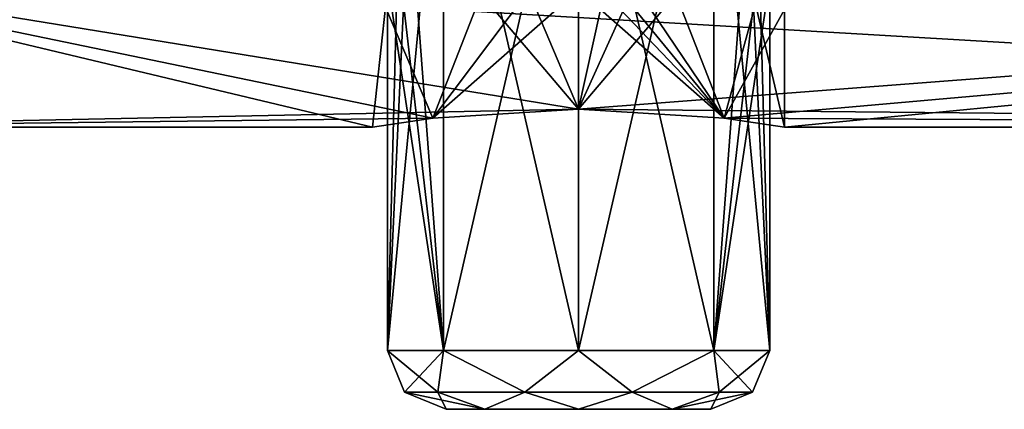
# Model space of a CAD drawing. Header units: millimetres. Extents: x -143 to 143, y -35 to 35.
# Tile 2 of 176: x -135 to -118, y -25 to -19. Entities that reach past the tile are written whole.
import ezdxf

# ---------------------------------------------------------------- set-up
doc = ezdxf.new("R2010")
doc.units = ezdxf.units.MM
doc.header["$LTSCALE"] = 65.185185
for name, color, linetype in [('1046', 7, 'CONTINUOUS'), ('1047', 7, 'CONTINUOUS'), ('1059', 7, 'CONTINUOUS'), ('1060', 7, 'CONTINUOUS'), ('1363', 7, 'CONTINUOUS'), ('1364', 7, 'CONTINUOUS'), ('1366', 7, 'CONTINUOUS'), ('1370', 7, 'CONTINUOUS'), ('1371', 7, 'CONTINUOUS')]:
    doc.layers.add(name, color=color, linetype=linetype)

msp = doc.modelspace()

# ---------------------------------------------------------------- linework, layer by layer
at = {"layer": '1046', "color": 7, "linetype": 'CONTINUOUS', "true_color": 0xe0f2ff}
for points in [[(-125.45, -20.199, 3.5), (-93.65, -17.754, 10.25), (-140.45, -17.754, 10.25), (-125.45, -20.199, 3.5)], [(-140.45, -20.5), (-125.45, -20.199, 3.5), (-140.45, -17.754, 10.25), (-140.45, -20.5)], [(-122.975, -20.35, 2.475), (-93.65, -17.754, 10.25), (-125.45, -20.199, 3.5), (-122.975, -20.35, 2.475)], [(-121.95, -20.5), (-93.65, -17.754, 10.25), (-122.975, -20.35, 2.475), (-121.95, -20.5)], [(-93.65, -20.5), (-93.65, -17.754, 10.25), (-121.95, -20.5), (-93.65, -20.5)], [(-127.925, -20.35, 2.475), (-125.45, -20.199, 3.5), (-140.45, -20.5), (-127.925, -20.35, 2.475)], [(-128.95, -20.5), (-127.925, -20.35, 2.475), (-140.45, -20.5), (-128.95, -20.5)]]:
    msp.add_3dface(points, dxfattribs=at)
at = {"layer": '1047', "color": 7, "linetype": 'CONTINUOUS', "true_color": 0xe0f2ff}
for points in [[(-93.65, -17.754, -10.25), (-93.65, -20.5), (-140.45, -17.754, -10.25), (-93.65, -17.754, -10.25)], [(-140.45, -17.754, -10.25), (-93.65, -20.5), (-125.45, -20.199, -3.5), (-140.45, -17.754, -10.25)], [(-128.95, -20.5), (-140.45, -20.5), (-140.45, -17.754, -10.25), (-128.95, -20.5)], [(-128.95, -20.5), (-140.45, -17.754, -10.25), (-127.925, -20.35, -2.475), (-128.95, -20.5)], [(-127.925, -20.35, -2.475), (-140.45, -17.754, -10.25), (-125.45, -20.199, -3.5), (-127.925, -20.35, -2.475)], [(-125.45, -20.199, -3.5), (-93.65, -20.5), (-122.975, -20.35, -2.475), (-125.45, -20.199, -3.5)], [(-93.65, -20.5), (-121.95, -20.5), (-122.975, -20.35, -2.475), (-93.65, -20.5)]]:
    msp.add_3dface(points, dxfattribs=at)
at = {"layer": '1059', "color": 7, "linetype": 'CONTINUOUS', "true_color": 0xe0f2ff}
for points in [[(-127.106, -18.241, 3.083), (-127.925, -20.35, 2.475), (-128.729, -18.46, 1.223), (-127.106, -18.241, 3.083)], [(-128.729, -18.46, -1.223), (-127.925, -20.35, -2.475), (-127.106, -18.241, -3.083), (-128.729, -18.46, -1.223)], [(-125.45, -20.199, 3.5), (-127.925, -20.35, 2.475), (-125.45, -18.166, 3.5), (-125.45, -20.199, 3.5)], [(-125.45, -18.166, 3.5), (-127.925, -20.35, 2.475), (-126.301, -18.186, 3.395), (-125.45, -18.166, 3.5)], [(-126.301, -18.186, 3.395), (-127.925, -20.35, 2.475), (-127.106, -18.241, 3.083), (-126.301, -18.186, 3.395)], [(-127.925, -20.35, -2.475), (-125.45, -20.199, -3.5), (-127.106, -18.241, -3.083), (-127.925, -20.35, -2.475)], [(-127.106, -18.241, -3.083), (-125.45, -20.199, -3.5), (-126.301, -18.186, -3.395), (-127.106, -18.241, -3.083)], [(-125.45, -20.199, -3.5), (-125.45, -18.166, -3.5), (-126.301, -18.186, -3.395), (-125.45, -20.199, -3.5)], [(-127.925, -20.35, 2.475), (-128.95, -20.5), (-128.729, -18.46, 1.223), (-127.925, -20.35, 2.475)], [(-128.95, -20.5), (-127.925, -20.35, -2.475), (-128.729, -18.46, -1.223), (-128.95, -20.5)], [(-128.729, -18.46, 1.223), (-128.95, -20.5), (-128.729, -18.46, -1.223), (-128.729, -18.46, 1.223)]]:
    msp.add_3dface(points, dxfattribs=at)
at = {"layer": '1060', "color": 7, "linetype": 'CONTINUOUS', "true_color": 0xe0f2ff}
for points in [[(-122.975, -20.35, -2.475), (-125.45, -17.748, -3.5), (-125.45, -18.166, -3.5), (-122.975, -20.35, -2.475)], [(-125.45, -17.748, -3.5), (-122.975, -20.35, -2.475), (-124.954, -17.933, -3.465), (-125.45, -17.748, -3.5)], [(-125.45, -20.199, 3.5), (-125.45, -18.166, 3.5), (-124.954, -17.933, 3.465), (-125.45, -20.199, 3.5)], [(-124.497, -18.087, 3.368), (-125.45, -20.199, 3.5), (-124.954, -17.933, 3.465), (-124.497, -18.087, 3.368)], [(-124.954, -17.933, -3.465), (-122.975, -20.35, -2.475), (-124.497, -18.087, -3.368), (-124.954, -17.933, -3.465)], [(-123.794, -18.241, 3.083), (-125.45, -20.199, 3.5), (-124.497, -18.087, 3.368), (-123.794, -18.241, 3.083)], [(-125.45, -20.199, -3.5), (-122.975, -20.35, -2.475), (-125.45, -18.166, -3.5), (-125.45, -20.199, -3.5)], [(-122.975, -20.35, 2.475), (-125.45, -20.199, 3.5), (-123.794, -18.241, 3.083), (-122.975, -20.35, 2.475)], [(-122.975, -20.35, -2.475), (-123.794, -18.241, -3.083), (-124.497, -18.087, -3.368), (-122.975, -20.35, -2.475)], [(-122.975, -20.35, 2.475), (-123.794, -18.241, 3.083), (-122.442, -18.413, 1.789), (-122.975, -20.35, 2.475)], [(-122.975, -20.35, -2.475), (-122.442, -18.413, -1.789), (-123.794, -18.241, -3.083), (-122.975, -20.35, -2.475)], [(-122.975, -20.35, -2.475), (-121.95, -20.5), (-122.442, -18.413, -1.789), (-122.975, -20.35, -2.475)], [(-122.975, -20.35, 2.475), (-122.442, -18.413, 1.789), (-121.95, -18.5), (-122.975, -20.35, 2.475)], [(-121.95, -20.5), (-122.975, -20.35, 2.475), (-121.95, -18.5), (-121.95, -20.5)], [(-121.95, -20.5), (-121.95, -18.5), (-122.442, -18.413, -1.789), (-121.95, -20.5)]]:
    msp.add_3dface(points, dxfattribs=at)
at = {"layer": '1363', "color": 7, "linetype": 'CONTINUOUS', "true_color": 0xe0f2ff}
for points in [[(-127.042, -25.3, 1.59), (-127.7, -25.3), (-123.858, -25.3, 1.59), (-127.042, -25.3, 1.59)], [(-123.858, -25.3, 1.59), (-127.7, -25.3), (-123.2, -25.3), (-123.858, -25.3, 1.59)], [(-123.2, -25.3), (-127.7, -25.3), (-127.042, -25.3, -1.59), (-123.2, -25.3)], [(-125.45, -25.3, 2.25), (-127.042, -25.3, 1.59), (-123.858, -25.3, 1.59), (-125.45, -25.3, 2.25)], [(-123.858, -25.3, -1.59), (-123.2, -25.3), (-127.042, -25.3, -1.59), (-123.858, -25.3, -1.59)], [(-125.45, -25.3, -2.25), (-123.858, -25.3, -1.59), (-127.042, -25.3, -1.59), (-125.45, -25.3, -2.25)]]:
    msp.add_3dface(points, dxfattribs=at)
at = {"layer": '1364', "color": 7, "linetype": 'CONTINUOUS', "true_color": 0xe0f2ff}
for points in [[(-127.748, -24.3, 2.298), (-127.748, -14.3, 2.298), (-128.333, -16.5, 1.5), (-127.748, -24.3, 2.298)], [(-125.45, -14.3, 3.25), (-127.748, -14.3, 2.298), (-125.45, -24.3, 3.25), (-125.45, -14.3, 3.25)], [(-125.45, -24.3, 3.25), (-127.748, -14.3, 2.298), (-127.748, -24.3, 2.298), (-125.45, -24.3, 3.25)], [(-123.152, -14.3, 2.298), (-125.45, -14.3, 3.25), (-123.152, -24.3, 2.298), (-123.152, -14.3, 2.298)], [(-123.152, -24.3, 2.298), (-125.45, -14.3, 3.25), (-125.45, -24.3, 3.25), (-123.152, -24.3, 2.298)], [(-122.567, -16.5, 1.5), (-123.152, -14.3, 2.298), (-122.2, -24.3), (-122.567, -16.5, 1.5)], [(-122.2, -24.3), (-123.152, -14.3, 2.298), (-123.152, -24.3, 2.298), (-122.2, -24.3)], [(-128.522, -17.559, 1.062), (-127.748, -24.3, 2.298), (-128.333, -16.5, 1.5), (-128.522, -17.559, 1.062)], [(-122.378, -17.559, 1.062), (-122.567, -16.5, 1.5), (-122.2, -24.3), (-122.378, -17.559, 1.062)], [(-128.7, -18), (-127.748, -24.3, 2.298), (-128.522, -17.559, 1.062), (-128.7, -18)], [(-122.2, -18), (-122.378, -17.559, 1.062), (-122.2, -24.3), (-122.2, -18)], [(-128.7, -24.3), (-127.748, -24.3, 2.298), (-128.7, -18), (-128.7, -24.3)]]:
    msp.add_3dface(points, dxfattribs=at)
at = {"layer": '1366', "color": 7, "linetype": 'CONTINUOUS', "true_color": 0xe0f2ff}
for points in [[(-127.748, -14.3, -2.298), (-128.7, -24.3), (-128.333, -16.5, -1.5), (-127.748, -14.3, -2.298)], [(-128.7, -24.3), (-127.748, -14.3, -2.298), (-127.748, -24.3, -2.298), (-128.7, -24.3)], [(-127.748, -14.3, -2.298), (-125.45, -14.3, -3.25), (-127.748, -24.3, -2.298), (-127.748, -14.3, -2.298)], [(-127.748, -24.3, -2.298), (-125.45, -14.3, -3.25), (-125.45, -24.3, -3.25), (-127.748, -24.3, -2.298)], [(-125.45, -14.3, -3.25), (-123.152, -14.3, -2.298), (-125.45, -24.3, -3.25), (-125.45, -14.3, -3.25)], [(-125.45, -24.3, -3.25), (-123.152, -14.3, -2.298), (-123.152, -24.3, -2.298), (-125.45, -24.3, -3.25)], [(-123.152, -24.3, -2.298), (-123.152, -14.3, -2.298), (-122.567, -16.5, -1.5), (-123.152, -24.3, -2.298)], [(-128.333, -16.5, -1.5), (-128.7, -24.3), (-128.522, -17.559, -1.062), (-128.333, -16.5, -1.5)], [(-122.378, -17.559, -1.062), (-123.152, -24.3, -2.298), (-122.567, -16.5, -1.5), (-122.378, -17.559, -1.062)], [(-128.7, -24.3), (-128.7, -18), (-128.522, -17.559, -1.062), (-128.7, -24.3)], [(-122.2, -18), (-123.152, -24.3, -2.298), (-122.378, -17.559, -1.062), (-122.2, -18)], [(-122.2, -18), (-122.2, -24.3), (-123.152, -24.3, -2.298), (-122.2, -18)]]:
    msp.add_3dface(points, dxfattribs=at)
at = {"layer": '1370', "color": 7, "linetype": 'CONTINUOUS', "true_color": 0xe0f2ff}
for points in [[(-128.7, -24.3), (-127.748, -24.3, -2.298), (-128.407, -25.007), (-128.7, -24.3)], [(-128.407, -25.007), (-127.748, -24.3, -2.298), (-127.842, -25.007, -1.738), (-128.407, -25.007)], [(-127.842, -25.007, -1.738), (-127.748, -24.3, -2.298), (-126.364, -25.007, -2.812), (-127.842, -25.007, -1.738)], [(-127.748, -24.3, -2.298), (-125.45, -24.3, -3.25), (-126.364, -25.007, -2.812), (-127.748, -24.3, -2.298)], [(-126.364, -25.007, -2.812), (-125.45, -24.3, -3.25), (-124.536, -25.007, -2.812), (-126.364, -25.007, -2.812)], [(-125.45, -24.3, -3.25), (-123.152, -24.3, -2.298), (-124.536, -25.007, -2.812), (-125.45, -24.3, -3.25)], [(-124.536, -25.007, -2.812), (-123.152, -24.3, -2.298), (-123.058, -25.007, -1.738), (-124.536, -25.007, -2.812)], [(-123.152, -24.3, -2.298), (-122.2, -24.3), (-123.058, -25.007, -1.738), (-123.152, -24.3, -2.298)], [(-123.058, -25.007, -1.738), (-122.2, -24.3), (-122.493, -25.007), (-123.058, -25.007, -1.738)], [(-127.7, -25.3), (-128.407, -25.007), (-127.842, -25.007, -1.738), (-127.7, -25.3)], [(-127.042, -25.3, -1.59), (-127.7, -25.3), (-127.842, -25.007, -1.738), (-127.042, -25.3, -1.59)], [(-127.042, -25.3, -1.59), (-127.842, -25.007, -1.738), (-126.364, -25.007, -2.812), (-127.042, -25.3, -1.59)], [(-125.45, -25.3, -2.25), (-127.042, -25.3, -1.59), (-126.364, -25.007, -2.812), (-125.45, -25.3, -2.25)], [(-125.45, -25.3, -2.25), (-126.364, -25.007, -2.812), (-124.536, -25.007, -2.812), (-125.45, -25.3, -2.25)], [(-123.858, -25.3, -1.59), (-125.45, -25.3, -2.25), (-124.536, -25.007, -2.812), (-123.858, -25.3, -1.59)], [(-123.858, -25.3, -1.59), (-124.536, -25.007, -2.812), (-123.058, -25.007, -1.738), (-123.858, -25.3, -1.59)], [(-123.2, -25.3), (-123.858, -25.3, -1.59), (-122.493, -25.007), (-123.2, -25.3)], [(-123.858, -25.3, -1.59), (-123.058, -25.007, -1.738), (-122.493, -25.007), (-123.858, -25.3, -1.59)]]:
    msp.add_3dface(points, dxfattribs=at)
at = {"layer": '1371', "color": 7, "linetype": 'CONTINUOUS', "true_color": 0xe0f2ff}
for points in [[(-127.748, -24.3, 2.298), (-128.7, -24.3), (-127.842, -25.007, 1.738), (-127.748, -24.3, 2.298)], [(-128.7, -24.3), (-128.407, -25.007), (-127.842, -25.007, 1.738), (-128.7, -24.3)], [(-126.364, -25.007, 2.812), (-127.748, -24.3, 2.298), (-127.842, -25.007, 1.738), (-126.364, -25.007, 2.812)], [(-125.45, -24.3, 3.25), (-127.748, -24.3, 2.298), (-126.364, -25.007, 2.812), (-125.45, -24.3, 3.25)], [(-124.536, -25.007, 2.812), (-125.45, -24.3, 3.25), (-126.364, -25.007, 2.812), (-124.536, -25.007, 2.812)], [(-123.152, -24.3, 2.298), (-125.45, -24.3, 3.25), (-124.536, -25.007, 2.812), (-123.152, -24.3, 2.298)], [(-123.058, -25.007, 1.738), (-123.152, -24.3, 2.298), (-124.536, -25.007, 2.812), (-123.058, -25.007, 1.738)], [(-122.2, -24.3), (-123.152, -24.3, 2.298), (-122.493, -25.007), (-122.2, -24.3)], [(-122.493, -25.007), (-123.152, -24.3, 2.298), (-123.058, -25.007, 1.738), (-122.493, -25.007)], [(-127.7, -25.3), (-127.042, -25.3, 1.59), (-128.407, -25.007), (-127.7, -25.3)], [(-128.407, -25.007), (-127.042, -25.3, 1.59), (-127.842, -25.007, 1.738), (-128.407, -25.007)], [(-127.042, -25.3, 1.59), (-126.364, -25.007, 2.812), (-127.842, -25.007, 1.738), (-127.042, -25.3, 1.59)], [(-127.042, -25.3, 1.59), (-125.45, -25.3, 2.25), (-126.364, -25.007, 2.812), (-127.042, -25.3, 1.59)], [(-125.45, -25.3, 2.25), (-124.536, -25.007, 2.812), (-126.364, -25.007, 2.812), (-125.45, -25.3, 2.25)], [(-125.45, -25.3, 2.25), (-123.858, -25.3, 1.59), (-124.536, -25.007, 2.812), (-125.45, -25.3, 2.25)], [(-123.858, -25.3, 1.59), (-123.058, -25.007, 1.738), (-124.536, -25.007, 2.812), (-123.858, -25.3, 1.59)], [(-123.858, -25.3, 1.59), (-123.2, -25.3), (-123.058, -25.007, 1.738), (-123.858, -25.3, 1.59)], [(-123.2, -25.3), (-122.493, -25.007), (-123.058, -25.007, 1.738), (-123.2, -25.3)]]:
    msp.add_3dface(points, dxfattribs=at)

doc.saveas('drawing.dxf')
